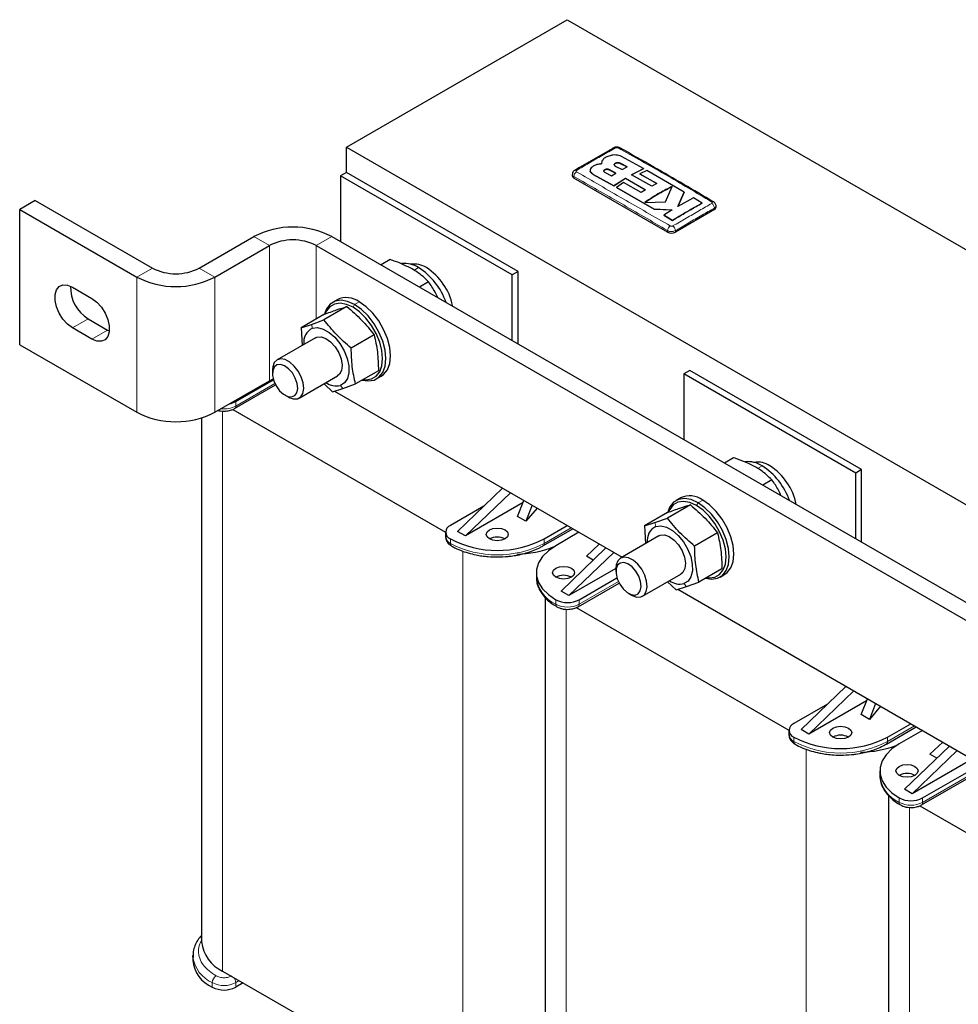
# Model space of a CAD drawing. Header units: millimetres. Extents: x 5 to 418, y 2 to 292.
# Tile 24 of 31: x 311 to 345, y 83 to 119. Entities that reach past the tile are written whole.
import ezdxf

# ---------------------------------------------------------------- set-up
doc = ezdxf.new("R2010")
doc.units = ezdxf.units.MM

msp = doc.modelspace()

# ---------------------------------------------------------------- linework, layer by layer
at = {"color": 7, "linetype": 'Continuous', "lineweight": 25}
for p, q in [((323.1557, 114.3102), (331.1602, 118.9311)), ((331.1602, 118.9311), (362.2729, 100.9701)), ((323.1557, 114.3102), (354.2684, 96.3492)), ((323.1557, 113.3957), (323.1557, 114.3102)), ((333.9249, 113.5325), (333.122, 113.9736)), ((332.393, 113.7254), (332.393, 113.7221)), ((332.4142, 113.8007), (332.395, 113.702)), ((332.395, 113.6988), (332.3995, 113.7217)), ((332.8983, 113.6267), (333.1446, 113.4972)), ((333.3249, 113.595), (333.0787, 113.7259)), ((333.0787, 113.7226), (333.3249, 113.5918)), ((333.1446, 113.4972), (333.3249, 113.595)), ((333.4895, 113.3113), (333.9249, 113.5325)), ((333.9249, 113.5292), (333.4895, 113.308)), ((333.9249, 113.5325), (333.9249, 113.5292)), ((323.1557, 113.3957), (322.9436, 113.2732)), ((329.1661, 109.681), (322.9436, 113.2732)), ((322.9436, 113.2732), (322.9436, 110.8893)), ((329.3782, 109.8035), (323.1557, 113.3957)), ((331.342, 113.3241), (331.342, 113.2734)), ((334.7947, 111.2324), (331.4006, 113.1917)), ((331.9931, 113.4668), (331.9931, 113.4635)), ((332.1001, 113.3212), (332.8482, 112.9086)), ((332.8482, 112.9053), (332.1001, 113.3179)), ((332.5146, 113.3995), (332.7608, 113.2684)), ((332.9186, 113.3659), (332.6724, 113.4955)), ((332.6724, 113.4923), (332.9186, 113.3626)), ((332.7608, 113.2684), (332.9186, 113.3659)), ((332.8482, 112.9086), (333.2668, 113.1817)), ((333.2668, 113.1785), (332.8482, 112.9053)), ((333.2668, 113.1817), (333.9993, 112.7661)), ((333.2668, 113.1817), (333.2668, 113.1785)), ((333.9993, 112.7628), (333.2668, 113.1785)), ((334.2218, 112.8958), (333.4895, 113.3113)), ((334.0486, 113.4629), (333.7935, 113.3392)), ((333.7935, 113.3392), (334.4021, 112.9915)), ((333.7935, 113.3392), (333.7935, 113.3359)), ((334.4021, 112.9882), (333.7935, 113.3359)), ((335.3923, 112.6771), (334.0486, 113.4629)), ((332.8482, 112.9086), (332.8482, 112.9053)), ((333.202, 113.0251), (332.9465, 112.8533)), ((332.9465, 112.8533), (334.3038, 112.0608)), ((332.9465, 112.8533), (332.9465, 112.85)), ((334.3038, 112.0575), (332.9465, 112.85)), ((333.8362, 112.6631), (333.202, 113.0251)), ((334.4021, 112.9915), (334.2218, 112.8958)), ((334.7191, 112.3259), (334.9578, 112.8823)), ((333.9993, 112.7661), (333.8362, 112.6631)), ((335.1719, 112.1607), (335.3923, 112.6771)), ((335.3923, 112.6738), (335.1719, 112.1574)), ((335.7346, 112.4687), (335.1719, 112.1607)), ((335.3923, 112.6771), (335.3923, 112.6738)), ((336.0455, 112.2774), (335.7346, 112.4687)), ((311.8844, 112.3751), (311.3187, 112.0486)), ((311.8844, 112.3751), (316.1271, 109.9259)), ((333.9665, 112.3059), (334.7191, 112.3259)), ((336.0455, 112.2774), (336.0455, 112.2742)), ((336.5503, 112.1304), (336.5503, 112.1811)), ((311.3187, 107.1493), (311.3187, 112.0486)), ((311.3187, 112.0486), (315.5614, 109.5994)), ((334.3038, 112.0608), (334.9594, 112.0344)), ((334.3038, 112.0608), (334.3038, 112.0575)), ((334.9594, 112.0311), (334.3038, 112.0575)), ((334.9594, 112.0344), (334.6578, 111.846)), ((334.6578, 111.846), (334.9688, 111.6553)), ((334.6578, 111.846), (334.6578, 111.8427)), ((334.9688, 111.652), (334.6578, 111.8427)), ((336.4917, 112.0488), (335.0775, 111.2324)), ((334.9688, 111.6553), (334.9688, 111.652)), ((317.8241, 109.9259), (319.804, 111.0689)), ((322.6324, 111.0689), (350.6339, 94.904)), ((318.3898, 109.5994), (320.3697, 110.7423)), ((322.0668, 110.7423), (350.0682, 94.5774)), ((324.7443, 110.2318), (324.4134, 110.0407)), ((329.3782, 109.8035), (329.1661, 109.681)), ((329.1661, 107.2971), (329.1661, 109.681)), ((329.3782, 107.1746), (329.3782, 109.8035)), ((313.2279, 109.2317), (313.935, 108.8235)), ((326.1324, 109.4305), (325.8015, 109.2394)), ((323.1753, 108.5293), (322.3429, 108.0487)), ((322.8225, 108.7803), (322.6528, 108.6824)), ((322.3442, 108.2467), (321.5118, 107.7662)), ((313.7936, 108.0885), (314.5007, 107.6803)), ((321.5118, 107.7662), (321.8892, 107.8854)), ((321.8892, 107.8854), (322.3429, 108.0487)), ((313.935, 107.3537), (313.2279, 107.7619)), ((314.5007, 107.6803), (314.5679, 107.6456)), ((321.5118, 107.7662), (321.55, 107.122)), ((324.1626, 107.5093), (323.3302, 107.0287)), ((311.3187, 107.1493), (315.5614, 104.7001)), ((322.0345, 107.4017), (320.6439, 106.5989)), ((322.0345, 107.4017), (322.0826, 107.4235)), ((320.4782, 106.2327), (320.4782, 106.1074)), ((321.4438, 105.2133), (322.8344, 106.016)), ((324.3188, 106.2067), (323.4864, 105.7262)), ((335.6008, 106.2113), (335.3887, 106.0888)), ((335.3887, 106.0888), (335.3887, 103.7049)), ((341.6112, 102.4966), (335.3887, 106.0888)), ((341.8233, 102.6191), (335.6008, 106.2113)), ((318.3898, 104.7001), (320.3697, 105.8431)), ((319.105, 104.8327), (320.5928, 105.6916)), ((319.1464, 105.0876), (320.5152, 105.8778)), ((320.3697, 105.8431), (320.5058, 105.9107)), ((322.3627, 105.7121), (322.6553, 105.4437)), ((323.0327, 105.5629), (323.4864, 105.7262)), ((324.2526, 105.911), (324.4223, 106.009)), ((320.9353, 105.3155), (321.0438, 105.2529)), ((322.6553, 105.4437), (323.0327, 105.5629)), ((322.7221, 105.4648), (333.1457, 99.4473)), ((319.0428, 104.8045), (326.7489, 100.3559)), ((317.9111, 104.496), (317.9111, 85.5027)), ((337.1894, 103.0474), (336.8585, 102.8563)), ((341.8233, 102.6191), (341.6112, 102.4966)), ((341.6112, 100.1127), (341.6112, 102.4966)), ((341.8233, 99.9902), (341.8233, 102.6191)), ((338.5775, 102.2461), (338.2466, 102.055)), ((328.8144, 101.9477), (327.1862, 100.381)), ((329.0973, 101.7844), (327.4691, 100.2177)), ((329.5613, 101.4256), (327.4691, 100.2177)), ((329.3619, 100.9211), (329.5906, 101.4997)), ((335.2675, 101.5959), (335.0978, 101.498)), ((328.1407, 101.2994), (326.9246, 100.5974)), ((329.8897, 101.327), (329.6611, 100.7484)), ((330.0646, 101.226), (329.6611, 100.7484)), ((334.7893, 101.0623), (333.9568, 100.5818)), ((335.6204, 101.3449), (334.788, 100.8643)), ((329.6611, 100.7484), (329.3619, 100.9211)), ((333.9568, 100.5818), (334.3343, 100.7011)), ((334.3343, 100.7011), (334.788, 100.8643)), ((326.7488, 100.3525), (326.7488, 100.1891)), ((327.4691, 100.2177), (327.1862, 100.381)), ((330.2773, 99.8527), (331.3604, 100.478)), ((330.3187, 100.1075), (331.1604, 100.5934)), ((331.5847, 100.3485), (330.743, 99.8626)), ((333.9568, 100.5818), (333.9951, 99.9376)), ((336.6077, 100.3249), (335.7753, 99.8443)), ((334.4796, 100.2173), (333.089, 99.4145)), ((334.4796, 100.2173), (334.5277, 100.2391)), ((330.9339, 98.2175), (332.5621, 99.7842)), ((332.845, 99.621), (331.2167, 98.0543)), ((331.8531, 99.483), (332.3219, 99.9229)), ((332.1006, 99.3401), (331.8531, 99.483)), ((330.04, 98.8829), (330.04, 98.7196)), ((332.9233, 99.0394), (331.2167, 98.0543)), ((332.9233, 99.0483), (332.9233, 98.923)), ((336.7639, 99.0223), (335.9315, 98.5418)), ((331.5915, 97.9032), (332.9603, 98.6934)), ((333.8889, 98.0289), (335.2795, 98.8316)), ((334.7866, 98.5471), (335.1003, 98.2593)), ((335.4778, 98.3785), (335.9315, 98.5418)), ((336.6977, 98.7266), (336.8674, 98.8246)), ((331.2167, 98.0543), (330.9339, 98.2175)), ((331.5501, 97.6483), (333.0379, 98.5072)), ((335.1003, 98.2593), (335.4778, 98.3785)), ((335.1672, 98.2804), (346.9572, 91.4741)), ((330.3562, 97.9881), (330.3562, 78.3183)), ((333.3804, 98.1312), (333.4888, 98.0685)), ((331.4879, 97.6201), (339.194, 93.1715)), ((341.2595, 94.7633), (339.6313, 93.1966)), ((341.5424, 94.6001), (339.9141, 93.0334)), ((342.0064, 94.2412), (339.9141, 93.0334)), ((341.807, 93.7367), (342.0357, 94.3153)), ((340.5857, 94.115), (339.3697, 93.413)), ((342.3348, 94.1426), (342.1062, 93.564)), ((342.5097, 94.0416), (342.1062, 93.564)), ((342.1062, 93.564), (341.807, 93.7367)), ((339.1939, 93.1681), (339.1939, 93.0048)), ((339.9141, 93.0334), (339.6313, 93.1966)), ((342.7223, 92.6683), (343.8055, 93.2936)), ((342.7638, 92.9231), (343.6055, 93.409)), ((344.0297, 93.1641), (343.188, 92.6782)), ((343.379, 91.0332), (345.0072, 92.5999)), ((344.2982, 92.2986), (344.767, 92.7385)), ((345.29, 92.4366), (343.6618, 90.8699)), ((345.8329, 92.1232), (343.6618, 90.8699)), ((344.5456, 92.1557), (344.2982, 92.2986)), ((343.9951, 90.464), (346.2437, 91.762)), ((344.0366, 90.7188), (346.1511, 91.9395)), ((342.4851, 91.6985), (342.4851, 91.5352)), ((343.6618, 90.8699), (343.379, 91.0332)), ((342.8013, 90.8037), (342.8013, 71.1339)), ((343.933, 90.4357), (347.5025, 88.375)), ((317.5949, 85.0006), (317.5949, 84.8372)), ((317.5967, 84.9476), (317.5949, 85.0006)), ((318.6726, 84.4413), (327.3701, 79.4204)), ((319.4152, 84.0127), (319.1464, 83.8576))]:
    msp.add_line(p, q, dxfattribs=at)
at = {"color": 7, "linetype": 'Continuous', "lineweight": 18}
for p, q in [((333.0787, 113.7259), (333.0787, 113.7226)), ((331.4006, 113.1917), (331.4006, 113.2427)), ((332.1001, 113.3212), (332.1001, 113.3179)), ((332.6724, 113.4955), (332.6724, 113.4923)), ((336.4917, 112.0488), (336.4917, 112.0997)), ((320.3697, 110.7423), (319.804, 111.0689)), ((322.6324, 111.0689), (322.0668, 110.7423)), ((334.7947, 111.2324), (334.7947, 111.2833)), ((335.0775, 111.2324), (335.0775, 111.2833)), ((320.3697, 105.8431), (320.3697, 110.7423)), ((322.0668, 108.0866), (322.0668, 110.7423)), ((325.772, 109.9421), (325.6023, 109.8441)), ((315.5614, 109.5994), (316.1271, 109.9259)), ((315.5614, 104.7001), (315.5614, 109.5994)), ((317.8241, 109.9259), (318.3898, 109.5994)), ((318.3898, 104.7001), (318.3898, 109.5994)), ((323.3961, 108.5052), (323.4527, 108.6032)), ((323.6224, 108.7011), (323.4527, 108.6032)), ((313.2279, 107.7619), (313.7936, 108.0885)), ((321.9243, 107.7451), (321.8892, 107.8854)), ((313.935, 107.3537), (314.5007, 107.6803)), ((319.1464, 104.9243), (320.5666, 105.7442)), ((322.9446, 105.6727), (323.0327, 105.5629)), ((319.1464, 105.0876), (319.1464, 104.9243)), ((318.6726, 104.7418), (318.6726, 84.4413)), ((338.2171, 102.7577), (338.0474, 102.6597)), ((335.8412, 101.3208), (335.8978, 101.4188)), ((336.0675, 101.5167), (335.8978, 101.4188)), ((334.3694, 100.5607), (334.3343, 100.7011)), ((331.3018, 100.5118), (330.3187, 99.9442)), ((326.9246, 100.1075), (326.9246, 99.9442)), ((330.3187, 99.9442), (330.3187, 100.1075)), ((327.3701, 99.6683), (327.3701, 79.4204)), ((331.5915, 97.7399), (333.0117, 98.5598)), ((335.3897, 98.4883), (335.4778, 98.3785)), ((330.743, 97.9032), (330.743, 97.7399)), ((331.5915, 97.9032), (331.5915, 97.7399)), ((331.1177, 97.5574), (331.1177, 77.257)), ((343.7469, 93.3274), (342.7638, 92.7598)), ((339.3697, 92.9231), (339.3697, 92.7598)), ((342.7638, 92.7598), (342.7638, 92.9231)), ((339.8151, 92.4839), (339.8151, 72.236)), ((344.0366, 90.5555), (346.2852, 91.8536)), ((343.188, 90.7188), (343.188, 90.5555)), ((344.0366, 90.7188), (344.0366, 90.5555)), ((343.5628, 90.373), (343.5628, 70.0726)), ((318.2979, 83.8576), (318.2979, 84.0209)), ((319.2737, 84.0944), (319.1464, 84.0209)), ((319.1464, 83.8576), (319.1464, 84.0209))]:
    msp.add_line(p, q, dxfattribs=at)
at = {"color": 7, "linetype": 'Continuous', "lineweight": 25, "flags": 128}
for points in [[(313.2279, 107.7619), (313.0486, 107.8952), (312.8839, 108.0772), (312.747, 108.2932), (312.649, 108.5257), (312.598, 108.7559), (312.598, 108.965), (312.649, 109.1363), (312.747, 109.2557), (312.8839, 109.3137), (313.0486, 109.3054), (313.2279, 109.2317)], [(313.935, 108.8235), (314.1143, 108.6902), (314.2791, 108.5082), (314.416, 108.2922), (314.5139, 108.0597), (314.5649, 107.8295), (314.5649, 107.6204), (314.5139, 107.4491), (314.416, 107.3297), (314.2791, 107.2718), (314.1143, 107.28), (313.935, 107.3537)], [(323.4527, 108.6032), (323.2009, 108.7157), (322.9618, 108.7572), (322.7473, 108.7253), (322.5681, 108.6219), (322.4334, 108.452), (322.3618, 108.2727)], [(323.3961, 108.5052), (323.157, 108.6121), (322.9298, 108.6515), (322.726, 108.6213), (322.5558, 108.523), (322.4278, 108.3616), (322.3844, 108.267)], [(323.7337, 105.8689), (323.9436, 105.8362), (324.1581, 105.868), (324.3372, 105.9715), (324.472, 106.1414), (324.5557, 106.3692), (324.5841, 106.6436), (324.5557, 106.9507), (324.472, 107.2751), (324.3372, 107.6006), (324.1581, 107.9109), (323.9436, 108.1904), (323.7044, 108.4251), (323.4527, 108.6032)], [(324.4223, 106.009), (324.5069, 106.0695), (324.6417, 106.2394), (324.7254, 106.4672), (324.7538, 106.7415), (324.7254, 107.0486), (324.6417, 107.3731), (324.5069, 107.6986), (324.3278, 108.0089), (324.1133, 108.2884), (323.8741, 108.523), (323.6224, 108.7011)], [(323.7627, 105.8857), (323.8625, 105.8766), (324.0662, 105.9068), (324.2364, 106.0051), (324.3645, 106.1665), (324.444, 106.3829), (324.4709, 106.6436), (324.444, 106.9353), (324.3645, 107.2435), (324.2364, 107.5528), (324.0662, 107.8475), (323.8625, 108.113), (323.6353, 108.336), (323.3961, 108.5052)], [(321.9243, 107.7451), (322.1079, 107.7663), (322.3138, 107.7154), (322.5279, 107.596), (322.7356, 107.4161), (322.9228, 107.188), (323.0767, 106.9272), (323.1869, 106.6516), (323.2458, 106.3799), (323.2494, 106.1306), (323.1974, 105.9207), (323.0935, 105.7645), (322.9446, 105.6727)], [(322.0826, 107.4235), (322.2367, 107.435), (322.4102, 107.3755), (322.586, 107.2507), (322.747, 107.0729), (322.8774, 106.8595), (322.9645, 106.6313), (322.9996, 106.4107), (322.9795, 106.2192), (322.906, 106.0758), (322.8344, 106.016)], [(321.6092, 105.5571), (321.5899, 105.7616), (321.522, 105.9791), (321.4117, 106.19), (321.2687, 106.3757), (321.1057, 106.5197), (320.9372, 106.6092), (320.7782, 106.6362), (320.6428, 106.5983), (320.543, 106.4989), (320.4878, 106.3469), (320.4782, 106.2327)], [(321.3923, 105.5614), (321.3727, 105.745), (321.3057, 105.9393), (321.1986, 106.1232), (321.0629, 106.2769), (320.9135, 106.3835), (320.7664, 106.4316), (320.6376, 106.416), (320.5411, 106.3384), (320.4873, 106.2071), (320.4821, 106.0364), (320.526, 105.8448), (320.6142, 105.6531), (320.7373, 105.482), (320.8818, 105.3501), (321.0322, 105.2716), (321.172, 105.2551), (321.2862, 105.3024), (321.3624, 105.4083), (321.3923, 105.5614)], [(321.0438, 105.2529), (321.0665, 105.2403), (321.2321, 105.1814), (321.381, 105.1869), (321.4999, 105.2563), (321.5783, 105.3835), (321.6092, 105.5571)], [(335.8978, 101.4188), (335.646, 101.5313), (335.4069, 101.5728), (335.1924, 101.5409), (335.0132, 101.4375), (334.8784, 101.2676), (334.8068, 101.0883)], [(335.8412, 101.3208), (335.602, 101.4277), (335.3749, 101.4671), (335.1711, 101.4369), (335.0009, 101.3386), (334.8728, 101.1772), (334.8295, 101.0826)], [(336.1788, 98.6846), (336.3887, 98.6518), (336.6032, 98.6836), (336.7823, 98.7871), (336.9171, 98.957), (337.0008, 99.1848), (337.0291, 99.4592), (337.0008, 99.7663), (336.9171, 100.0907), (336.7823, 100.4162), (336.6032, 100.7265), (336.3887, 101.006), (336.1495, 101.2407), (335.8978, 101.4188)], [(336.8674, 98.8246), (336.952, 98.8851), (337.0868, 99.055), (337.1705, 99.2828), (337.1988, 99.5571), (337.1705, 99.8642), (337.0868, 100.1887), (336.952, 100.5142), (336.7729, 100.8245), (336.5584, 101.104), (336.3192, 101.3386), (336.0675, 101.5167)], [(336.2078, 98.7013), (336.3075, 98.6922), (336.5113, 98.7224), (336.6815, 98.8207), (336.8096, 98.9821), (336.8891, 99.1985), (336.916, 99.4592), (336.8891, 99.7509), (336.8096, 100.0591), (336.6815, 100.3684), (336.5113, 100.6631), (336.3075, 100.9287), (336.0804, 101.1516), (335.8412, 101.3208)], [(328.3388, 100.1075), (328.2521, 100.1824), (328.2216, 100.2708), (328.2521, 100.3592), (328.3388, 100.4341), (328.4686, 100.4841), (328.6216, 100.5017), (328.7747, 100.4841), (328.9045, 100.4341), (328.9912, 100.3592), (329.0216, 100.2708), (328.9912, 100.1824), (328.9045, 100.1075), (328.7747, 100.0575), (328.6216, 100.0399), (328.4686, 100.0575), (328.3388, 100.1075)], [(334.3694, 100.5607), (334.553, 100.5819), (334.7589, 100.531), (334.973, 100.4116), (335.1807, 100.2317), (335.3679, 100.0036), (335.5218, 99.7428), (335.632, 99.4672), (335.6909, 99.1955), (335.6944, 98.9462), (335.6425, 98.7363), (335.5386, 98.5801), (335.3897, 98.4883)], [(334.5277, 100.2391), (334.6818, 100.2507), (334.8552, 100.1911), (335.0311, 100.0663), (335.1921, 99.8885), (335.3225, 99.6751), (335.4095, 99.4469), (335.4447, 99.2263), (335.4245, 99.0349), (335.351, 98.8914), (335.2795, 98.8316)], [(330.743, 99.8626), (330.4741, 99.6776), (330.2649, 99.4685), (330.1218, 99.2415), (330.0491, 99.0037), (330.0491, 98.7622), (330.1218, 98.5243), (330.2649, 98.2974), (330.4741, 98.0882), (330.743, 97.9032)], [(334.0543, 98.3727), (334.035, 98.5773), (333.9671, 98.7947), (333.8568, 99.0056), (333.7138, 99.1913), (333.5508, 99.3353), (333.3823, 99.4248), (333.2233, 99.4518), (333.0879, 99.4139), (332.9881, 99.3145), (332.9328, 99.1625), (332.9233, 99.0483)], [(333.8374, 98.377), (333.8178, 98.5606), (333.7508, 98.7549), (333.6437, 98.9389), (333.508, 99.0925), (333.3586, 99.1991), (333.2115, 99.2472), (333.0827, 99.2316), (332.9862, 99.154), (332.9324, 99.0227), (332.9271, 98.852), (332.971, 98.6604), (333.0593, 98.4687), (333.1824, 98.2976), (333.3269, 98.1657), (333.4773, 98.0872), (333.6171, 98.0707), (333.7313, 98.118), (333.8075, 98.2239), (333.8374, 98.377)], [(330.743, 98.7196), (330.6563, 98.7945), (330.6258, 98.8829), (330.6563, 98.9713), (330.743, 99.0462), (330.8727, 99.0963), (331.0258, 99.1138), (331.1789, 99.0963), (331.3086, 99.0462), (331.3954, 98.9713), (331.4258, 98.8829), (331.3954, 98.7945), (331.3086, 98.7196), (331.1789, 98.6696), (331.0258, 98.652), (330.8727, 98.6696), (330.743, 98.7196)], [(333.4888, 98.0685), (333.5116, 98.0559), (333.6772, 97.997), (333.8261, 98.0025), (333.945, 98.0719), (334.0234, 98.1991), (334.0543, 98.3727)], [(340.7839, 92.9231), (340.6972, 92.9981), (340.6667, 93.0864), (340.6972, 93.1748), (340.7839, 93.2497), (340.9136, 93.2998), (341.0667, 93.3173), (341.2198, 93.2998), (341.3496, 93.2497), (341.4363, 93.1748), (341.4667, 93.0864), (341.4363, 92.9981), (341.3496, 92.9231), (341.2198, 92.8731), (341.0667, 92.8555), (340.9136, 92.8731), (340.7839, 92.9231)], [(343.188, 92.6782), (342.9191, 92.4932), (342.71, 92.2841), (342.5669, 92.0571), (342.4942, 91.8193), (342.4942, 91.5778), (342.5669, 91.3399), (342.71, 91.113), (342.9191, 90.9038), (343.188, 90.7188)], [(343.188, 91.5352), (343.1013, 91.6102), (343.0709, 91.6985), (343.1013, 91.7869), (343.188, 91.8618), (343.3178, 91.9119), (343.4709, 91.9294), (343.624, 91.9119), (343.7537, 91.8618), (343.8404, 91.7869), (343.8709, 91.6985), (343.8404, 91.6102), (343.7537, 91.5352), (343.624, 91.4852), (343.4709, 91.4676), (343.3178, 91.4852), (343.188, 91.5352)]]:
    msp.add_lwpolyline(points, dxfattribs=at)
at = {"color": 7, "linetype": 'Continuous', "lineweight": 18}
for centre, radius, start, end in [((332.8738, 114.2237), 0.0697, 55.56484, 114.44642), ((333.0385, 114.224), 0.0694, 64.70125, 124.49974), ((331.6139, 113.2355), 0.2135, 123.32204, 178.0583), ((336.2783, 112.0924), 0.2135, 1.96116, 56.68021), ((335.0123, 111.2705), 0.218, 123.12781, 176.6323), ((334.86, 111.2706), 0.2179, 3.34754, 56.86931), ((318.7281, 105.7217), 0.9004, 262.62641, 297.68242), ((319.0513, 104.9122), 0.0959, 303.99856, 7.26163), ((328.6216, 103.2015), 3.6729, 242.48054, 297.51946), ((330.224, 99.932), 0.0955, 303.03528, 7.35747), ((331.2397, 98.8384), 1.2055, 185.65338, 245.66676), ((330.8379, 97.7278), 0.0957, 172.70607, 236.32432), ((331.1672, 98.5587), 0.9222, 242.60967, 297.39033), ((331.4964, 97.7278), 0.0959, 303.99856, 7.26163), ((341.0667, 96.0171), 3.6729, 242.48054, 297.51946), ((342.6691, 92.7476), 0.0955, 303.03528, 7.35747), ((343.6848, 91.654), 1.2055, 185.65338, 245.66676), ((343.283, 90.5434), 0.0957, 172.70607, 236.32432), ((343.6123, 91.3744), 0.9222, 242.60967, 297.39033), ((343.9415, 90.5434), 0.0959, 303.99856, 7.26163), ((318.7794, 85.1138), 1.1943, 188.0023, 246.22445), ((318.6049, 84.0069), 0.3074, 122.60548, 177.39452), ((318.7221, 84.8397), 0.9222, 242.60967, 297.39033), ((318.8379, 84.0063), 0.3089, 2.69414, 42.21633)]:
    msp.add_arc(centre, radius, start, end, dxfattribs=at)
at = {"color": 7, "linetype": 'Continuous', "lineweight": 25}
for centre, radius, start, end in [((331.4421, 113.2834), 0.1006, 185.6948, 245.62534), ((331.4573, 113.4068), 0.0689, 55.20224, 114.88886), ((336.435, 112.2638), 0.0689, 65.10638, 124.80255), ((336.4502, 112.1404), 0.1006, 294.37466, 354.3052), ((321.2182, 108.3395), 3.074, 62.60967, 117.39033), ((334.9361, 111.5053), 0.3074, 242.60967, 297.39033), ((321.2182, 109.1047), 1.8444, 62.60967, 117.39033), ((325.2656, 109.1739), 0.9201, 56.60704, 96.39579), ((325.6179, 109.2859), 0.7883, 56.3395, 99.36094), ((324.4544, 107.878), 2.4487, 19.16174, 57.44715), ((324.8778, 108.1115), 2.1763, 11.99736, 57.26016), ((316.9756, 112.3288), 3.074, 242.60967, 297.39033), ((316.9756, 111.5636), 1.8444, 242.60967, 297.39033), ((314.4945, 109.224), 1.3344, 178.18049, 238.31496), ((323.1558, 108.0681), 0.7864, 53.60737, 115.08217), ((322.1793, 107.2353), 0.57, 116.58007, 187.6742), ((322.7922, 106.3152), 0.6604, 235.10741, 283.34871), ((318.773, 105.7642), 0.7728, 280.83547, 298.89399), ((316.9756, 107.4295), 3.074, 242.60967, 297.39033), ((337.7107, 101.9895), 0.9201, 56.60704, 96.39579), ((338.063, 102.1015), 0.7883, 56.3395, 99.36093), ((336.8995, 100.6937), 2.4487, 19.16174, 57.44715), ((337.3239, 100.9276), 2.1754, 11.37304, 57.2734), ((335.6009, 100.8837), 0.7864, 53.60737, 115.08217), ((327.0175, 100.3525), 0.262, 110.78342, 249.21658), ((334.6244, 100.051), 0.57, 116.58007, 187.6742), ((327.0491, 100.2191), 0.3018, 185.6948, 245.62534), ((328.6216, 103.3648), 3.6729, 242.48054, 297.51946), ((328.6216, 99.5616), 0.6148, 62.61575, 117.38425), ((327.0193, 99.932), 0.0955, 172.64913, 236.89784), ((329.2461, 103.6071), 4.0486, 271.27755, 290.50442), ((331.0258, 98.1737), 0.6148, 62.61575, 117.38425), ((335.2372, 99.1308), 0.6604, 235.10741, 283.34871), ((331.1672, 98.7221), 0.9222, 242.60967, 297.39033), ((339.4626, 93.1681), 0.262, 110.78342, 249.21658), ((339.4942, 93.0347), 0.3018, 185.6948, 245.62534), ((341.0667, 96.1805), 3.6729, 242.48054, 297.51946), ((341.0667, 92.3772), 0.6148, 62.61575, 117.38425), ((339.4644, 92.7476), 0.0955, 172.64913, 236.89784), ((341.6912, 96.4227), 4.0486, 271.27755, 290.50442), ((343.4709, 90.9893), 0.6148, 62.61575, 117.38425), ((343.6123, 91.5377), 0.9222, 242.60967, 297.39033), ((319.2108, 85.6313), 1.306, 185.65338, 245.66676), ((318.7656, 84.9352), 1.1748, 184.78227, 246.53787), ((318.7221, 84.6764), 0.9222, 242.60967, 297.39033)]:
    msp.add_arc(centre, radius, start, end, dxfattribs=at)
for points, knots in [([(332.845, 114.287), (332.8244, 114.2754), (332.3524, 114.0103), (331.8801, 113.7326), (331.4284, 113.4671)], [0, 0, 0, 0, 0.0437345, 1, 1, 1, 1]), ([(333.0667, 114.2862), (333.0648, 114.2877), (333.048, 114.3013), (333.0017, 114.3125), (332.9309, 114.3177), (332.8741, 114.3055), (332.8485, 114.2884), (332.8455, 114.2864)], [0, 0, 0, 0, 0.0316046, 0.2835541, 0.5952648, 0.9527387, 1, 1, 1, 1]), ([(336.4639, 112.3235), (335.7426, 112.7488), (334.6104, 113.4164), (333.4783, 114.0539), (333.0674, 114.2852)], [0, 0, 0, 0, 0.6371047, 1, 1, 1, 1]), ([(332.7518, 114.0108), (332.6978, 113.996), (332.5898, 113.9664), (332.4703, 113.89), (332.4325, 113.8298), (332.4142, 113.8007)], [0, 0, 0, 0, 0.34078213, 0.68156868, 1, 1, 1, 1]), ([(333.122, 113.9736), (333.0925, 113.9867), (333.0334, 114.013), (332.9207, 114.029), (332.8238, 114.0259), (332.7699, 114.0146), (332.7518, 114.0108)], [0, 0, 0, 0, 0.2851253, 0.5702516, 0.8553553, 1, 1, 1, 1]), ([(332.1001, 113.6167), (332.074, 113.5979), (332.0216, 113.5603), (331.9887, 113.49), (331.9958, 113.4191), (332.0374, 113.3605), (332.0823, 113.3324), (332.1001, 113.3212)], [0, 0, 0, 0, 0.21459, 0.4291787, 0.6437975, 0.8584406, 1, 1, 1, 1]), ([(332.395, 113.702), (332.3514, 113.6981), (332.2643, 113.6903), (332.1639, 113.6556), (332.1169, 113.6269), (332.1001, 113.6167)], [0, 0, 0, 0, 0.3919653, 0.78394467, 1, 1, 1, 1]), ([(332.6724, 113.4955), (332.6626, 113.4997), (332.6431, 113.5079), (332.6058, 113.512), (332.5678, 113.5093), (332.5325, 113.4996), (332.5042, 113.484), (332.4859, 113.4642), (332.4798, 113.4425), (332.4865, 113.4215), (332.5007, 113.4073), (332.5119, 113.401), (332.5146, 113.3995)], [0, 0, 0, 0, 0.10757797, 0.21515507, 0.32274136, 0.43026461, 0.53768061, 0.64498658, 0.75221303, 0.85941075, 0.96664052, 1, 1, 1, 1]), ([(333.0787, 113.7259), (333.0675, 113.7307), (333.0453, 113.7403), (333.0027, 113.746), (332.9593, 113.7443), (332.9191, 113.7348), (332.8867, 113.7186), (332.8657, 113.6977), (332.8585, 113.6743), (332.8661, 113.6513), (332.8824, 113.6356), (332.8953, 113.6284), (332.8983, 113.6267)], [0, 0, 0, 0, 0.1073587, 0.214721, 0.322003, 0.4292233, 0.5364373, 0.6436973, 0.7510459, 0.8585026, 0.9660513, 1, 1, 1, 1]), ([(332.8626, 113.6714), (332.8626, 113.6766), (332.8626, 113.6896), (332.8791, 113.7093), (332.908, 113.7272), (332.9464, 113.7389), (332.9894, 113.7431), (333.0323, 113.7394), (333.0618, 113.7309), (333.0754, 113.7242), (333.0787, 113.7226)], [0, 0, 0, 0, 0.0969221, 0.2402573, 0.3834499, 0.5265101, 0.6694856, 0.8124432, 0.955456, 1, 1, 1, 1]), ([(331.4288, 113.4685), (331.4265, 113.4675), (331.4053, 113.4583), (331.3752, 113.426), (331.346, 113.3765), (331.3444, 113.3404), (331.3436, 113.3243)], [0, 0, 0, 0, 0.0424433, 0.3931687, 0.7295333, 1, 1, 1, 1]), ([(332.1001, 113.3179), (332.0745, 113.3355), (332.0232, 113.3706), (331.9914, 113.4246), (331.9964, 113.4557), (331.9977, 113.4634)], [0, 0, 0, 0, 0.4295286, 0.8590562, 1, 1, 1, 1]), ([(332.4833, 113.4398), (332.4833, 113.4446), (332.4833, 113.4566), (332.4976, 113.475), (332.5228, 113.4921), (332.5563, 113.5037), (332.594, 113.5087), (332.6315, 113.5065), (332.6575, 113.4995), (332.6695, 113.4937), (332.6724, 113.4923)], [0, 0, 0, 0, 0.0961106, 0.2390132, 0.3819254, 0.524921, 0.6680524, 0.8113341, 0.954728, 1, 1, 1, 1]), ([(334.9578, 112.8823), (334.8107, 112.8096), (334.4802, 112.6463), (334.1497, 112.4273), (333.9665, 112.3059)], [0, 0, 0, 0, 0.4454775, 1, 1, 1, 1]), ([(333.9665, 112.3026), (334.1135, 112.4009), (334.4437, 112.6217), (334.7744, 112.7872), (334.9578, 112.879)], [0, 0, 0, 0, 0.4451777, 1, 1, 1, 1]), ([(334.9688, 111.6553), (335.1161, 111.744), (335.4749, 111.9604), (335.8339, 112.1598), (336.0455, 112.2774)], [0, 0, 0, 0, 0.41032951, 1, 1, 1, 1]), ([(336.0455, 112.2742), (335.8983, 112.1928), (335.5394, 111.9944), (335.1805, 111.779), (334.9688, 111.652)], [0, 0, 0, 0, 0.41007635, 1, 1, 1, 1]), ([(336.549, 112.1809), (336.5494, 112.1837), (336.5529, 112.2063), (336.5388, 112.2473), (336.5087, 112.2931), (336.481, 112.3177), (336.4646, 112.3259), (336.4639, 112.3262)], [0, 0, 0, 0, 0.0473269, 0.387603, 0.6883704, 0.9872494, 1, 1, 1, 1]), ([(325.5457, 109.8931), (325.3518, 109.9901), (325.1, 110.1161), (324.8108, 110.2102), (324.7443, 110.2318)], [0, 0, 0, 0, 0.7702918, 1, 1, 1, 1]), ([(326.1324, 109.4305), (326.0032, 109.5549), (325.8317, 109.7202), (325.6023, 109.8589), (325.5457, 109.8931)], [0, 0, 0, 0, 0.7534206, 1, 1, 1, 1]), ([(326.4673, 108.8551), (326.4353, 108.924), (326.3399, 109.1297), (326.2153, 109.3103), (326.1324, 109.4305)], [0, 0, 0, 0, 0.33482226, 1, 1, 1, 1]), ([(322.3442, 108.2467), (322.502, 108.3049), (322.8172, 108.4211), (323.0561, 108.4932), (323.1753, 108.5293)], [0, 0, 0, 0, 0.50087292, 1, 1, 1, 1]), ([(323.1753, 108.5293), (323.3589, 108.3703), (323.7261, 108.0523), (324.0171, 107.6903), (324.1626, 107.5093)], [0, 0, 0, 0, 0.4999949, 1, 1, 1, 1]), ([(323.3302, 107.0287), (323.1466, 107.1877), (322.7794, 107.5057), (322.4884, 107.8677), (322.3429, 108.0487)], [0, 0, 0, 0, 0.4999949, 1, 1, 1, 1]), ([(324.1626, 107.5093), (324.2077, 107.3032), (324.2979, 106.891), (324.3118, 106.4348), (324.3188, 106.2067)], [0, 0, 0, 0, 0.4999949, 1, 1, 1, 1]), ([(323.4864, 105.7262), (323.4413, 105.9323), (323.3512, 106.3445), (323.3372, 106.8006), (323.3302, 107.0287)], [0, 0, 0, 0, 0.4999949, 1, 1, 1, 1]), ([(318.5058, 104.7671), (318.5366, 104.7594), (318.6064, 104.7419), (318.6807, 104.7396), (318.7221, 104.7383)], [0, 0, 0, 0, 0.4419796, 1, 1, 1, 1]), ([(318.7221, 104.7383), (318.7898, 104.7423), (318.8837, 104.7479), (319.0081, 104.7863), (319.0716, 104.809), (319.1036, 104.8323), (319.1047, 104.8331)], [0, 0, 0, 0, 0.48851088, 0.67768781, 0.98877839, 1, 1, 1, 1]), ([(337.9908, 102.7087), (337.7969, 102.8057), (337.5451, 102.9317), (337.2559, 103.0258), (337.1894, 103.0474)], [0, 0, 0, 0, 0.7702918, 1, 1, 1, 1]), ([(338.5775, 102.2461), (338.4483, 102.3705), (338.2768, 102.5358), (338.0474, 102.6745), (337.9908, 102.7087)], [0, 0, 0, 0, 0.7534206, 1, 1, 1, 1]), ([(338.9124, 101.6707), (338.8804, 101.7396), (338.785, 101.9453), (338.6604, 102.1259), (338.5775, 102.2461)], [0, 0, 0, 0, 0.3348223, 1, 1, 1, 1]), ([(334.7893, 101.0623), (334.9471, 101.1205), (335.2622, 101.2367), (335.5012, 101.3088), (335.6204, 101.3449)], [0, 0, 0, 0, 0.5008729, 1, 1, 1, 1]), ([(335.6204, 101.3449), (335.804, 101.1859), (336.1712, 100.8679), (336.4622, 100.5059), (336.6077, 100.3249)], [0, 0, 0, 0, 0.4999949, 1, 1, 1, 1]), ([(335.7753, 99.8443), (335.5917, 100.0033), (335.2245, 100.3213), (334.9335, 100.6833), (334.788, 100.8643)], [0, 0, 0, 0, 0.4999949, 1, 1, 1, 1]), ([(336.6077, 100.3249), (336.6528, 100.1188), (336.743, 99.7066), (336.7569, 99.2504), (336.7639, 99.0223)], [0, 0, 0, 0, 0.4999949, 1, 1, 1, 1]), ([(326.7559, 100.1859), (326.755, 100.161), (326.7525, 100.0892), (326.8111, 99.9822), (326.8883, 99.8987), (326.9493, 99.8652), (326.9682, 99.8549)], [0, 0, 0, 0, 0.1796881, 0.5179899, 0.8512578, 1, 1, 1, 1]), ([(326.9692, 99.8547), (326.9883, 99.8425), (327.0845, 99.781), (327.2848, 99.6944), (327.5612, 99.597), (327.8251, 99.5322), (328.0711, 99.4901), (328.3277, 99.4606), (328.5134, 99.4564), (328.6216, 99.4539)], [0, 0, 0, 0, 0.04538941, 0.22780521, 0.40171256, 0.57141016, 0.69491655, 0.82218273, 1, 1, 1, 1]), ([(328.6216, 99.4539), (328.7533, 99.4574), (328.9384, 99.4624), (329.2056, 99.4953), (329.4276, 99.5342), (329.6803, 99.5977), (329.9275, 99.6824), (330.1294, 99.7684), (330.237, 99.8327), (330.274, 99.8549)], [0, 0, 0, 0, 0.2162614, 0.3038179, 0.4480807, 0.5960786, 0.7531089, 0.9150989, 1, 1, 1, 1]), ([(335.9315, 98.5418), (335.8864, 98.7479), (335.7962, 99.1601), (335.7823, 99.6163), (335.7753, 99.8443)], [0, 0, 0, 0, 0.4999949, 1, 1, 1, 1]), ([(330.0465, 98.7387), (330.0457, 98.6836), (330.0438, 98.5512), (330.108, 98.3457), (330.2241, 98.1313), (330.3916, 97.9356), (330.5793, 97.7732), (330.7252, 97.6871), (330.7875, 97.6504)], [0, 0, 0, 0, 0.1299471, 0.3118704, 0.4957917, 0.6804462, 0.8635875, 1, 1, 1, 1]), ([(330.7866, 97.6506), (330.8017, 97.641), (330.8441, 97.6144), (330.9312, 97.5847), (331.0436, 97.5587), (331.1259, 97.5555), (331.1672, 97.5539)], [0, 0, 0, 0, 0.144289, 0.4028286, 0.7003678, 1, 1, 1, 1]), ([(331.1672, 97.5539), (331.2349, 97.5579), (331.3288, 97.5635), (331.4531, 97.6019), (331.5167, 97.6246), (331.5486, 97.6479), (331.5498, 97.6487)], [0, 0, 0, 0, 0.4885109, 0.6776878, 0.9887784, 1, 1, 1, 1]), ([(339.201, 93.0015), (339.2001, 92.9766), (339.1976, 92.9048), (339.2562, 92.7978), (339.3333, 92.7143), (339.3944, 92.6808), (339.4133, 92.6705)], [0, 0, 0, 0, 0.17968806, 0.51798992, 0.85125784, 1, 1, 1, 1]), ([(339.4142, 92.6703), (339.4334, 92.6581), (339.5296, 92.5967), (339.7299, 92.51), (340.0062, 92.4126), (340.2702, 92.3478), (340.5162, 92.3057), (340.7728, 92.2762), (340.9585, 92.272), (341.0667, 92.2695)], [0, 0, 0, 0, 0.04538941, 0.22780521, 0.40171256, 0.57141016, 0.69491655, 0.82218273, 1, 1, 1, 1]), ([(341.0667, 92.2695), (341.1984, 92.273), (341.3834, 92.278), (341.6507, 92.3109), (341.8727, 92.3498), (342.1254, 92.4133), (342.3726, 92.498), (342.5744, 92.584), (342.6821, 92.6483), (342.7191, 92.6705)], [0, 0, 0, 0, 0.2162614, 0.3038179, 0.4480807, 0.5960786, 0.7531089, 0.9150989, 1, 1, 1, 1]), ([(342.4916, 91.5543), (342.4908, 91.4992), (342.4889, 91.3668), (342.5531, 91.1613), (342.6692, 90.9469), (342.8367, 90.7512), (343.0243, 90.5888), (343.1703, 90.5028), (343.2326, 90.466)], [0, 0, 0, 0, 0.1299471, 0.3118704, 0.4957917, 0.6804462, 0.8635875, 1, 1, 1, 1]), ([(343.2316, 90.4662), (343.2468, 90.4566), (343.2891, 90.43), (343.3763, 90.4003), (343.4886, 90.3743), (343.571, 90.3711), (343.6123, 90.3695)], [0, 0, 0, 0, 0.144289, 0.4028286, 0.7003678, 1, 1, 1, 1]), ([(343.6123, 90.3695), (343.68, 90.3735), (343.7739, 90.3791), (343.8982, 90.4175), (343.9618, 90.4403), (343.9937, 90.4635), (343.9948, 90.4643)], [0, 0, 0, 0, 0.4885109, 0.6776878, 0.9887784, 1, 1, 1, 1]), ([(317.9111, 85.7338), (317.898, 85.7211), (317.8276, 85.6528), (317.7338, 85.5116), (317.6387, 85.3092), (317.5911, 85.1143), (317.6002, 84.9895), (317.6038, 84.939)], [0, 0, 0, 0, 0.0567628, 0.3056322, 0.559334, 0.8214053, 1, 1, 1, 1])]:
    msp.add_open_spline(points, degree=3, knots=knots, dxfattribs=at)
at = {"color": 7, "linetype": 'Continuous', "lineweight": 18}
for points, knots in [([(332.9132, 114.2812), (332.7508, 114.1911), (332.426, 114.0109), (331.954, 113.738), (331.6457, 113.5529), (331.4967, 113.4634)], [0, 0, 0, 0, 0.3404988, 0.6810495, 1, 1, 1, 1]), ([(332.9991, 114.2812), (332.9958, 114.2828), (332.9872, 114.287), (332.97, 114.2908), (332.9494, 114.2914), (332.9292, 114.2884), (332.9185, 114.2836), (332.9132, 114.2812)], [0, 0, 0, 0, 0.14056682, 0.35532754, 0.57084354, 0.78604362, 1, 1, 1, 1]), ([(336.3957, 112.3204), (335.8353, 112.6564), (334.7146, 113.3282), (333.5709, 113.9635), (332.9991, 114.2812)], [0, 0, 0, 0, 0.50003916, 1, 1, 1, 1]), ([(331.4006, 113.2427), (331.3865, 113.2527), (331.3584, 113.2727), (331.341, 113.3027), (331.3438, 113.3199), (331.3445, 113.3242)], [0, 0, 0, 0, 0.42902536, 0.85806528, 1, 1, 1, 1]), ([(334.7947, 111.2833), (334.229, 111.6161), (333.0977, 112.2819), (331.9663, 112.9224), (331.4006, 113.2427)], [0, 0, 0, 0, 0.499961, 1, 1, 1, 1]), ([(331.4967, 113.4634), (331.4938, 113.4614), (331.4865, 113.4564), (331.4797, 113.4464), (331.4786, 113.4345), (331.4839, 113.4229), (331.4924, 113.4168), (331.4966, 113.4138)], [0, 0, 0, 0, 0.14065639, 0.35550279, 0.57103162, 0.78617076, 1, 1, 1, 1]), ([(331.4966, 113.4138), (332.057, 113.0895), (333.1777, 112.4409), (334.3214, 111.7823), (334.8932, 111.4531)], [0, 0, 0, 0, 0.500039, 1, 1, 1, 1]), ([(334.9791, 111.4531), (335.1415, 111.5467), (335.4663, 111.734), (335.9383, 112.0066), (336.2466, 112.1847), (336.3956, 112.2708)], [0, 0, 0, 0, 0.3404987, 0.6810489, 1, 1, 1, 1]), ([(336.4917, 112.0997), (336.3414, 112.0146), (336.0305, 111.8388), (335.5591, 111.5668), (335.238, 111.3778), (335.0775, 111.2833)], [0, 0, 0, 0, 0.3189779, 0.6594764, 1, 1, 1, 1]), ([(336.3956, 112.2708), (336.3985, 112.2727), (336.4058, 112.2776), (336.4126, 112.2874), (336.4137, 112.2993), (336.4084, 112.311), (336.3999, 112.3173), (336.3957, 112.3204)], [0, 0, 0, 0, 0.1406569, 0.35550383, 0.57103286, 0.78617163, 1, 1, 1, 1]), ([(336.5478, 112.1811), (336.5478, 112.1724), (336.5477, 112.1507), (336.5257, 112.1222), (336.5014, 112.1061), (336.4917, 112.0997)], [0, 0, 0, 0, 0.28750944, 0.7171754, 1, 1, 1, 1]), ([(334.8932, 111.4531), (334.8965, 111.4514), (334.9051, 111.447), (334.9223, 111.4431), (334.9429, 111.4424), (334.9631, 111.4455), (334.9738, 111.4506), (334.9791, 111.4531)], [0, 0, 0, 0, 0.140567, 0.3553278, 0.5708439, 0.7860438, 1, 1, 1, 1]), ([(335.0775, 111.2833), (335.0601, 111.275), (335.0251, 111.2583), (334.9584, 111.2479), (334.8905, 111.2501), (334.8338, 111.2634), (334.8058, 111.2776), (334.7947, 111.2833)], [0, 0, 0, 0, 0.21467278, 0.42935247, 0.64402667, 0.85869575, 1, 1, 1, 1]), ([(318.4393, 84.2658), (318.3495, 84.3235), (318.1644, 84.4423), (317.9612, 84.6596), (317.825, 84.9036), (317.7821, 85.1634), (317.8103, 85.3844), (317.8857, 85.5087), (317.9111, 85.5505)], [0, 0, 0, 0, 0.1669434, 0.3438866, 0.528186, 0.7163966, 0.9046071, 1, 1, 1, 1]), ([(319.005, 84.2658), (318.9656, 84.2475), (318.9048, 84.2192), (318.8037, 84.2014), (318.7222, 84.1966), (318.6406, 84.2014), (318.5395, 84.2191), (318.4787, 84.2475), (318.4393, 84.2658)], [0, 0, 0, 0, 0.2394429, 0.3696359, 0.4999999, 0.6301929, 0.7605571, 1, 1, 1, 1])]:
    msp.add_open_spline(points, degree=3, knots=knots, dxfattribs=at)

doc.saveas('drawing.dxf')
